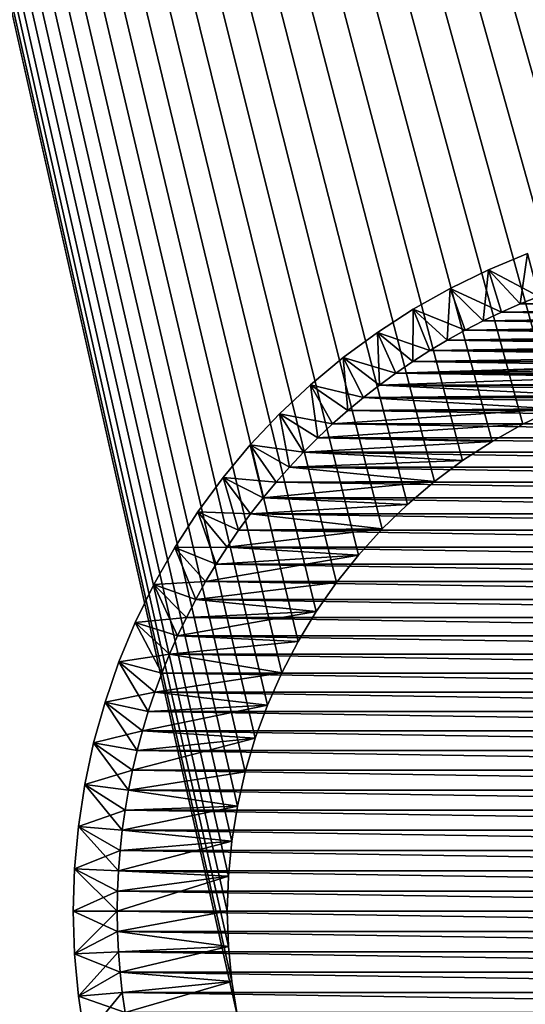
# Model space of a CAD drawing. Extents: x -260 to 260, y -882 to 882.
# Tile 128 of 234: x -217 to -206, y 598 to 620. Entities that reach past the tile are written whole.
import ezdxf

# ---------------------------------------------------------------- set-up
doc = ezdxf.new("R2010")
doc.units = 0
doc.header["$LTSCALE"] = 21.359881
for name, color, linetype in [('1', 7, 'CONTINUOUS'), ('11', 7, 'CONTINUOUS'), ('12', 7, 'CONTINUOUS'), ('15', 7, 'CONTINUOUS'), ('16', 7, 'CONTINUOUS'), ('2', 7, 'CONTINUOUS'), ('3', 7, 'CONTINUOUS'), ('4', 7, 'CONTINUOUS'), ('82', 7, 'CONTINUOUS'), ('83', 7, 'CONTINUOUS'), ('84', 7, 'CONTINUOUS'), ('85', 7, 'CONTINUOUS')]:
    doc.layers.add(name, color=color, linetype=linetype)

msp = doc.modelspace()

# ---------------------------------------------------------------- linework, layer by layer
at = {"layer": '1', "color": 7, "linetype": 'CONTINUOUS'}
for points in [[(-253.525, 812.5), (-253.525, 0), (-188.763, 696.46), (-253.525, 812.5)], [(253.525, 812.5), (-253.525, 0), (253.525, 0), (253.525, 812.5)], [(-253.525, 0), (253.525, 812.5), (116.582, 650.819), (-253.525, 0)], [(-188.763, 696.46), (-253.525, 0), (-188.985, 693.883), (-188.763, 696.46)], [(-188.985, 693.883), (-253.525, 0), (-189.096, 691.298), (-188.985, 693.883)], [(-189.096, 691.298), (-253.525, 0), (-189.096, 688.712), (-189.096, 691.298)], [(-189.096, 688.712), (-253.525, 0), (-188.985, 686.127), (-189.096, 688.712)], [(-188.985, 686.127), (-253.525, 0), (-188.763, 683.55), (-188.985, 686.127)], [(-188.763, 683.55), (-253.525, 0), (-188.43, 680.985), (-188.763, 683.55)], [(-188.43, 680.985), (-253.525, 0), (-187.987, 678.437), (-188.43, 680.985)], [(-187.987, 678.437), (-253.525, 0), (-187.434, 675.91), (-187.987, 678.437)], [(-187.434, 675.91), (-253.525, 0), (-186.774, 673.409), (-187.434, 675.91)], [(-186.774, 673.409), (-253.525, 0), (-186.006, 670.939), (-186.774, 673.409)], [(-186.006, 670.939), (-253.525, 0), (-185.133, 668.504), (-186.006, 670.939)], [(-185.133, 668.504), (-253.525, 0), (-184.156, 666.109), (-185.133, 668.504)], [(-184.156, 666.109), (-253.525, 0), (-183.077, 663.758), (-184.156, 666.109)], [(-183.077, 663.758), (-253.525, 0), (-181.898, 661.456), (-183.077, 663.758)], [(-181.898, 661.456), (-253.525, 0), (-180.621, 659.206), (-181.898, 661.456)], [(-180.621, 659.206), (-253.525, 0), (-179.248, 657.014), (-180.621, 659.206)], [(-179.248, 657.014), (-253.525, 0), (-177.782, 654.883), (-179.248, 657.014)], [(-177.782, 654.883), (-253.525, 0), (-176.226, 652.816), (-177.782, 654.883)], [(-176.226, 652.816), (-253.525, 0), (-174.582, 650.819), (-176.226, 652.816)], [(-174.582, 650.819), (-253.525, 0), (-172.854, 648.894), (-174.582, 650.819)], [(114.854, 648.894), (-253.525, 0), (116.582, 650.819), (114.854, 648.894)], [(-172.854, 648.894), (-253.525, 0), (-171.045, 647.046), (-172.854, 648.894)], [(113.045, 647.046), (-253.525, 0), (114.854, 648.894), (113.045, 647.046)], [(-171.045, 647.046), (-253.525, 0), (-169.157, 645.277), (-171.045, 647.046)], [(111.157, 645.277), (-253.525, 0), (113.045, 647.046), (111.157, 645.277)], [(-169.157, 645.277), (-253.525, 0), (-167.196, 643.59), (-169.157, 645.277)], [(109.196, 643.59), (-253.525, 0), (111.157, 645.277), (109.196, 643.59)], [(-167.196, 643.59), (-253.525, 0), (-165.164, 641.99), (-167.196, 643.59)], [(107.164, 641.99), (-253.525, 0), (109.196, 643.59), (107.164, 641.99)], [(-165.164, 641.99), (-253.525, 0), (-163.065, 640.479), (-165.164, 641.99)], [(105.065, 640.479), (-253.525, 0), (107.164, 641.99), (105.065, 640.479)], [(-163.065, 640.479), (-253.525, 0), (-160.902, 639.059), (-163.065, 640.479)], [(102.902, 639.059), (-253.525, 0), (105.065, 640.479), (102.902, 639.059)], [(-160.902, 639.059), (-253.525, 0), (-158.681, 637.734), (-160.902, 639.059)], [(100.681, 637.734), (-253.525, 0), (102.902, 639.059), (100.681, 637.734)], [(-158.681, 637.734), (-253.525, 0), (-156.405, 636.505), (-158.681, 637.734)], [(98.405, 636.505), (-253.525, 0), (100.681, 637.734), (98.405, 636.505)], [(-156.405, 636.505), (-253.525, 0), (-154.078, 635.376), (-156.405, 636.505)], [(96.078, 635.376), (-253.525, 0), (98.405, 636.505), (96.078, 635.376)], [(-154.078, 635.376), (-253.525, 0), (-151.704, 634.347), (-154.078, 635.376)], [(93.704, 634.347), (-253.525, 0), (96.078, 635.376), (93.704, 634.347)], [(-151.704, 634.347), (-253.525, 0), (-149.289, 633.422), (-151.704, 634.347)], [(91.289, 633.422), (-253.525, 0), (93.704, 634.347), (91.289, 633.422)], [(-149.289, 633.422), (-253.525, 0), (-146.835, 632.602), (-149.289, 633.422)], [(88.835, 632.602), (-253.525, 0), (91.289, 633.422), (88.835, 632.602)], [(-146.835, 632.602), (-253.525, 0), (-144.349, 631.887), (-146.835, 632.602)], [(86.349, 631.887), (-253.525, 0), (88.835, 632.602), (86.349, 631.887)], [(-144.349, 631.887), (-253.525, 0), (-141.835, 631.281), (-144.349, 631.887)], [(83.835, 631.281), (-253.525, 0), (86.349, 631.887), (83.835, 631.281)], [(-141.835, 631.281), (-253.525, 0), (-139.296, 630.783), (-141.835, 631.281)], [(81.296, 630.783), (-253.525, 0), (83.835, 631.281), (81.296, 630.783)], [(-139.296, 630.783), (-253.525, 0), (-136.739, 630.395), (-139.296, 630.783)], [(78.739, 630.395), (-253.525, 0), (81.296, 630.783), (78.739, 630.395)], [(-136.739, 630.395), (-253.525, 0), (-134.167, 630.117), (-136.739, 630.395)], [(76.167, 630.117), (-253.525, 0), (78.739, 630.395), (76.167, 630.117)], [(-134.167, 630.117), (-253.525, 0), (-131.586, 629.95), (-134.167, 630.117)], [(73.586, 629.95), (-253.525, 0), (76.167, 630.117), (73.586, 629.95)], [(-131.586, 629.95), (-253.525, 0), (-129, 629.895), (-131.586, 629.95)], [(71, 629.895), (-253.525, 0), (73.586, 629.95), (71, 629.895)], [(-129, 629.895), (-253.525, 0), (71, 629.895), (-129, 629.895)]]:
    msp.add_3dface(points, dxfattribs=at)
at = {"layer": '11', "color": 7, "linetype": 'CONTINUOUS'}
for points in [[(-205.419, 613.987, -20), (-205.847, 613.814, -20), (-194.581, 613.987, -20), (-205.419, 613.987, -20)], [(-194.581, 613.987, -20), (-205.847, 613.814, -20), (-194.153, 613.814, -20), (-194.581, 613.987, -20)], [(-206.269, 613.627, -20), (-206.686, 613.427, -20), (-193.731, 613.627, -20), (-206.269, 613.627, -20)], [(-193.731, 613.627, -20), (-206.686, 613.427, -20), (-193.314, 613.427, -20), (-193.731, 613.627, -20)], [(-205.847, 613.814, -20), (-206.269, 613.627, -20), (-194.153, 613.814, -20), (-205.847, 613.814, -20)], [(-194.153, 613.814, -20), (-206.269, 613.627, -20), (-193.731, 613.627, -20), (-194.153, 613.814, -20)], [(-206.686, 613.427, -20), (-207.096, 613.215, -20), (-193.314, 613.427, -20), (-206.686, 613.427, -20)], [(-193.314, 613.427, -20), (-207.096, 613.215, -20), (-192.904, 613.215, -20), (-193.314, 613.427, -20)], [(-207.096, 613.215, -20), (-207.5, 612.99, -20), (-192.904, 613.215, -20), (-207.096, 613.215, -20)], [(-192.904, 613.215, -20), (-207.5, 612.99, -20), (-192.5, 612.99, -20), (-192.904, 613.215, -20)], [(-207.5, 612.99, -20), (-207.896, 612.753, -20), (-192.5, 612.99, -20), (-207.5, 612.99, -20)], [(-192.5, 612.99, -20), (-207.896, 612.753, -20), (-192.104, 612.753, -20), (-192.5, 612.99, -20)], [(-207.896, 612.753, -20), (-208.285, 612.504, -20), (-192.104, 612.753, -20), (-207.896, 612.753, -20)], [(-192.104, 612.753, -20), (-208.285, 612.504, -20), (-191.715, 612.504, -20), (-192.104, 612.753, -20)], [(-208.667, 612.243, -20), (-200.401, 612.494, -20), (-208.285, 612.504, -20), (-208.667, 612.243, -20)], [(-201.2, 612.442, -20), (-200.401, 612.494, -20), (-208.667, 612.243, -20), (-201.2, 612.442, -20)], [(-191.715, 612.504, -20), (-208.285, 612.504, -20), (-199.599, 612.494, -20), (-191.715, 612.504, -20)], [(-200.401, 612.494, -20), (-199.599, 612.494, -20), (-208.285, 612.504, -20), (-200.401, 612.494, -20)], [(-201.995, 612.34, -20), (-201.2, 612.442, -20), (-208.667, 612.243, -20), (-201.995, 612.34, -20)], [(-202.782, 612.187, -20), (-201.995, 612.34, -20), (-208.667, 612.243, -20), (-202.782, 612.187, -20)], [(-209.04, 611.97, -20), (-202.782, 612.187, -20), (-208.667, 612.243, -20), (-209.04, 611.97, -20)], [(-203.557, 611.983, -20), (-202.782, 612.187, -20), (-209.04, 611.97, -20), (-203.557, 611.983, -20)], [(-209.404, 611.686, -20), (-204.317, 611.731, -20), (-209.04, 611.97, -20), (-209.404, 611.686, -20)], [(-204.317, 611.731, -20), (-203.557, 611.983, -20), (-209.04, 611.97, -20), (-204.317, 611.731, -20)], [(-209.759, 611.391, -20), (-205.06, 611.43, -20), (-209.404, 611.686, -20), (-209.759, 611.391, -20)], [(-205.06, 611.43, -20), (-204.317, 611.731, -20), (-209.404, 611.686, -20), (-205.06, 611.43, -20)], [(-205.782, 611.082, -20), (-205.06, 611.43, -20), (-210.105, 611.085, -20), (-205.782, 611.082, -20)], [(-210.105, 611.085, -20), (-205.06, 611.43, -20), (-209.759, 611.391, -20), (-210.105, 611.085, -20)], [(-210.442, 610.769, -20), (-205.782, 611.082, -20), (-210.105, 611.085, -20), (-210.442, 610.769, -20)], [(-206.48, 610.689, -20), (-205.782, 611.082, -20), (-210.442, 610.769, -20), (-206.48, 610.689, -20)], [(-210.769, 610.442, -20), (-206.48, 610.689, -20), (-210.442, 610.769, -20), (-210.769, 610.442, -20)], [(-207.152, 610.252, -20), (-206.48, 610.689, -20), (-210.769, 610.442, -20), (-207.152, 610.252, -20)], [(-211.085, 610.105, -20), (-207.152, 610.252, -20), (-210.769, 610.442, -20), (-211.085, 610.105, -20)], [(-207.794, 609.773, -20), (-207.152, 610.252, -20), (-211.085, 610.105, -20), (-207.794, 609.773, -20)], [(-211.391, 609.759, -20), (-207.794, 609.773, -20), (-211.085, 610.105, -20), (-211.391, 609.759, -20)], [(-208.404, 609.253, -20), (-207.794, 609.773, -20), (-211.686, 609.404, -20), (-208.404, 609.253, -20)], [(-211.686, 609.404, -20), (-207.794, 609.773, -20), (-211.391, 609.759, -20), (-211.686, 609.404, -20)], [(-211.97, 609.04, -20), (-208.404, 609.253, -20), (-211.686, 609.404, -20), (-211.97, 609.04, -20)], [(-208.979, 608.696, -20), (-208.404, 609.253, -20), (-211.97, 609.04, -20), (-208.979, 608.696, -20)], [(-212.243, 608.667, -20), (-208.979, 608.696, -20), (-211.97, 609.04, -20), (-212.243, 608.667, -20)], [(-209.518, 608.103, -20), (-208.979, 608.696, -20), (-212.504, 608.285, -20), (-209.518, 608.103, -20)], [(-212.504, 608.285, -20), (-208.979, 608.696, -20), (-212.243, 608.667, -20), (-212.504, 608.285, -20)], [(-212.753, 607.896, -20), (-209.518, 608.103, -20), (-212.504, 608.285, -20), (-212.753, 607.896, -20)], [(-210.018, 607.476, -20), (-209.518, 608.103, -20), (-212.99, 607.5, -20), (-210.018, 607.476, -20)], [(-212.99, 607.5, -20), (-209.518, 608.103, -20), (-212.753, 607.896, -20), (-212.99, 607.5, -20)], [(-213.215, 607.096, -20), (-210.018, 607.476, -20), (-212.99, 607.5, -20), (-213.215, 607.096, -20)], [(-210.476, 606.819, -20), (-210.018, 607.476, -20), (-213.215, 607.096, -20), (-210.476, 606.819, -20)], [(-213.427, 606.686, -20), (-210.476, 606.819, -20), (-213.215, 607.096, -20), (-213.427, 606.686, -20)], [(-210.892, 606.134, -20), (-210.476, 606.819, -20), (-213.627, 606.269, -20), (-210.892, 606.134, -20)], [(-213.627, 606.269, -20), (-210.476, 606.819, -20), (-213.427, 606.686, -20), (-213.627, 606.269, -20)], [(-213.814, 605.847, -20), (-210.892, 606.134, -20), (-213.627, 606.269, -20), (-213.814, 605.847, -20)], [(-211.262, 605.424, -20), (-210.892, 606.134, -20), (-213.814, 605.847, -20), (-211.262, 605.424, -20)], [(-213.987, 605.419, -20), (-211.262, 605.424, -20), (-213.814, 605.847, -20), (-213.987, 605.419, -20)], [(-211.587, 604.691, -20), (-211.262, 605.424, -20), (-214.147, 604.985, -20), (-211.587, 604.691, -20)], [(-214.147, 604.985, -20), (-211.262, 605.424, -20), (-213.987, 605.419, -20), (-214.147, 604.985, -20)], [(-214.294, 604.547, -20), (-211.587, 604.691, -20), (-214.147, 604.985, -20), (-214.294, 604.547, -20)], [(-211.863, 603.939, -20), (-211.587, 604.691, -20), (-214.427, 604.105, -20), (-211.863, 603.939, -20)], [(-214.427, 604.105, -20), (-211.587, 604.691, -20), (-214.294, 604.547, -20), (-214.427, 604.105, -20)], [(-214.547, 603.659, -20), (-211.863, 603.939, -20), (-214.427, 604.105, -20), (-214.547, 603.659, -20)], [(-212.091, 603.17, -20), (-211.863, 603.939, -20), (-214.653, 603.209, -20), (-212.091, 603.17, -20)], [(-214.653, 603.209, -20), (-211.863, 603.939, -20), (-214.547, 603.659, -20), (-214.653, 603.209, -20)], [(-214.745, 602.756, -20), (-212.091, 603.17, -20), (-214.653, 603.209, -20), (-214.745, 602.756, -20)], [(-212.27, 602.389, -20), (-212.091, 603.17, -20), (-214.745, 602.756, -20), (-212.27, 602.389, -20)], [(-214.822, 602.301, -20), (-212.27, 602.389, -20), (-214.745, 602.756, -20), (-214.822, 602.301, -20)], [(-212.397, 601.598, -20), (-212.27, 602.389, -20), (-214.886, 601.843, -20), (-212.397, 601.598, -20)], [(-214.886, 601.843, -20), (-212.27, 602.389, -20), (-214.822, 602.301, -20), (-214.886, 601.843, -20)], [(-214.936, 601.384, -20), (-212.397, 601.598, -20), (-214.886, 601.843, -20), (-214.936, 601.384, -20)], [(-212.474, 600.801, -20), (-212.397, 601.598, -20), (-214.972, 600.923, -20), (-212.474, 600.801, -20)], [(-214.972, 600.923, -20), (-212.397, 601.598, -20), (-214.936, 601.384, -20), (-214.972, 600.923, -20)], [(-214.993, 600.462, -20), (-212.474, 600.801, -20), (-214.972, 600.923, -20), (-214.993, 600.462, -20)], [(-212.5, 600, -20), (-212.474, 600.801, -20), (-215, 600, -20), (-212.5, 600, -20)], [(-215, 600, -20), (-212.474, 600.801, -20), (-214.993, 600.462, -20), (-215, 600, -20)], [(-212.5, 600, -20), (-215, 600, -20), (-214.993, 599.538, -20), (-212.5, 600, -20)], [(-212.474, 599.199, -20), (-212.5, 600, -20), (-214.993, 599.538, -20), (-212.474, 599.199, -20)], [(-214.972, 599.077, -20), (-212.474, 599.199, -20), (-214.993, 599.538, -20), (-214.972, 599.077, -20)], [(-214.936, 598.616, -20), (-212.474, 599.199, -20), (-214.972, 599.077, -20), (-214.936, 598.616, -20)], [(-212.397, 598.402, -20), (-212.474, 599.199, -20), (-214.936, 598.616, -20), (-212.397, 598.402, -20)], [(-214.886, 598.157, -20), (-212.397, 598.402, -20), (-214.936, 598.616, -20), (-214.886, 598.157, -20)], [(-214.822, 597.699, -20), (-212.397, 598.402, -20), (-214.886, 598.157, -20), (-214.822, 597.699, -20)], [(-212.27, 597.611, -20), (-212.397, 598.402, -20), (-214.822, 597.699, -20), (-212.27, 597.611, -20)]]:
    msp.add_3dface(points, dxfattribs=at)
at = {"layer": '12', "color": 7, "linetype": 'CONTINUOUS'}
for points in [[(-205.419, 613.987, -70), (-194.153, 613.814, -70), (-205.847, 613.814, -70), (-205.419, 613.987, -70)], [(-206.269, 613.627, -70), (-193.314, 613.427, -70), (-206.686, 613.427, -70), (-206.269, 613.627, -70)], [(-205.847, 613.814, -70), (-193.731, 613.627, -70), (-206.269, 613.627, -70), (-205.847, 613.814, -70)], [(-193.731, 613.627, -70), (-193.314, 613.427, -70), (-206.269, 613.627, -70), (-193.731, 613.627, -70)], [(-194.153, 613.814, -70), (-193.731, 613.627, -70), (-205.847, 613.814, -70), (-194.153, 613.814, -70)], [(-206.686, 613.427, -70), (-192.904, 613.215, -70), (-207.096, 613.215, -70), (-206.686, 613.427, -70)], [(-193.314, 613.427, -70), (-192.904, 613.215, -70), (-206.686, 613.427, -70), (-193.314, 613.427, -70)], [(-207.096, 613.215, -70), (-192.5, 612.99, -70), (-207.5, 612.99, -70), (-207.096, 613.215, -70)], [(-192.904, 613.215, -70), (-192.5, 612.99, -70), (-207.096, 613.215, -70), (-192.904, 613.215, -70)], [(-207.5, 612.99, -70), (-192.104, 612.753, -70), (-207.896, 612.753, -70), (-207.5, 612.99, -70)], [(-192.5, 612.99, -70), (-192.104, 612.753, -70), (-207.5, 612.99, -70), (-192.5, 612.99, -70)], [(-207.896, 612.753, -70), (-191.715, 612.504, -70), (-208.285, 612.504, -70), (-207.896, 612.753, -70)], [(-192.104, 612.753, -70), (-191.715, 612.504, -70), (-207.896, 612.753, -70), (-192.104, 612.753, -70)], [(-208.285, 612.504, -70), (-191.333, 612.243, -70), (-208.667, 612.243, -70), (-208.285, 612.504, -70)], [(-191.715, 612.504, -70), (-191.333, 612.243, -70), (-208.285, 612.504, -70), (-191.715, 612.504, -70)], [(-208.667, 612.243, -70), (-190.96, 611.97, -70), (-209.04, 611.97, -70), (-208.667, 612.243, -70)], [(-191.333, 612.243, -70), (-190.96, 611.97, -70), (-208.667, 612.243, -70), (-191.333, 612.243, -70)], [(-209.04, 611.97, -70), (-190.596, 611.686, -70), (-209.404, 611.686, -70), (-209.04, 611.97, -70)], [(-190.96, 611.97, -70), (-190.596, 611.686, -70), (-209.04, 611.97, -70), (-190.96, 611.97, -70)], [(-209.404, 611.686, -70), (-190.241, 611.391, -70), (-209.759, 611.391, -70), (-209.404, 611.686, -70)], [(-190.596, 611.686, -70), (-190.241, 611.391, -70), (-209.404, 611.686, -70), (-190.596, 611.686, -70)], [(-209.759, 611.391, -70), (-189.895, 611.085, -70), (-210.105, 611.085, -70), (-209.759, 611.391, -70)], [(-190.241, 611.391, -70), (-189.895, 611.085, -70), (-209.759, 611.391, -70), (-190.241, 611.391, -70)], [(-210.105, 611.085, -70), (-189.558, 610.769, -70), (-210.442, 610.769, -70), (-210.105, 611.085, -70)], [(-189.895, 611.085, -70), (-189.558, 610.769, -70), (-210.105, 611.085, -70), (-189.895, 611.085, -70)], [(-210.442, 610.769, -70), (-189.231, 610.442, -70), (-210.769, 610.442, -70), (-210.442, 610.769, -70)], [(-189.558, 610.769, -70), (-189.231, 610.442, -70), (-210.442, 610.769, -70), (-189.558, 610.769, -70)], [(-210.769, 610.442, -70), (-188.915, 610.105, -70), (-211.085, 610.105, -70), (-210.769, 610.442, -70)], [(-189.231, 610.442, -70), (-188.915, 610.105, -70), (-210.769, 610.442, -70), (-189.231, 610.442, -70)], [(-211.085, 610.105, -70), (-188.609, 609.759, -70), (-211.391, 609.759, -70), (-211.085, 610.105, -70)], [(-188.915, 610.105, -70), (-188.609, 609.759, -70), (-211.085, 610.105, -70), (-188.915, 610.105, -70)], [(-211.391, 609.759, -70), (-188.314, 609.404, -70), (-211.686, 609.404, -70), (-211.391, 609.759, -70)], [(-188.609, 609.759, -70), (-188.314, 609.404, -70), (-211.391, 609.759, -70), (-188.609, 609.759, -70)], [(-211.686, 609.404, -70), (-188.03, 609.04, -70), (-211.97, 609.04, -70), (-211.686, 609.404, -70)], [(-188.314, 609.404, -70), (-188.03, 609.04, -70), (-211.686, 609.404, -70), (-188.314, 609.404, -70)], [(-211.97, 609.04, -70), (-187.757, 608.667, -70), (-212.243, 608.667, -70), (-211.97, 609.04, -70)], [(-188.03, 609.04, -70), (-187.757, 608.667, -70), (-211.97, 609.04, -70), (-188.03, 609.04, -70)], [(-212.243, 608.667, -70), (-187.496, 608.285, -70), (-212.504, 608.285, -70), (-212.243, 608.667, -70)], [(-187.757, 608.667, -70), (-187.496, 608.285, -70), (-212.243, 608.667, -70), (-187.757, 608.667, -70)], [(-212.504, 608.285, -70), (-187.247, 607.896, -70), (-212.753, 607.896, -70), (-212.504, 608.285, -70)], [(-187.496, 608.285, -70), (-187.247, 607.896, -70), (-212.504, 608.285, -70), (-187.496, 608.285, -70)], [(-212.753, 607.896, -70), (-187.01, 607.5, -70), (-212.99, 607.5, -70), (-212.753, 607.896, -70)], [(-187.247, 607.896, -70), (-187.01, 607.5, -70), (-212.753, 607.896, -70), (-187.247, 607.896, -70)], [(-212.99, 607.5, -70), (-186.785, 607.096, -70), (-213.215, 607.096, -70), (-212.99, 607.5, -70)], [(-187.01, 607.5, -70), (-186.785, 607.096, -70), (-212.99, 607.5, -70), (-187.01, 607.5, -70)], [(-213.215, 607.096, -70), (-186.573, 606.686, -70), (-213.427, 606.686, -70), (-213.215, 607.096, -70)], [(-186.785, 607.096, -70), (-186.573, 606.686, -70), (-213.215, 607.096, -70), (-186.785, 607.096, -70)], [(-213.427, 606.686, -70), (-186.373, 606.269, -70), (-213.627, 606.269, -70), (-213.427, 606.686, -70)], [(-186.573, 606.686, -70), (-186.373, 606.269, -70), (-213.427, 606.686, -70), (-186.573, 606.686, -70)], [(-213.627, 606.269, -70), (-186.186, 605.847, -70), (-213.814, 605.847, -70), (-213.627, 606.269, -70)], [(-186.373, 606.269, -70), (-186.186, 605.847, -70), (-213.627, 606.269, -70), (-186.373, 606.269, -70)], [(-213.814, 605.847, -70), (-186.013, 605.419, -70), (-213.987, 605.419, -70), (-213.814, 605.847, -70)], [(-186.186, 605.847, -70), (-186.013, 605.419, -70), (-213.814, 605.847, -70), (-186.186, 605.847, -70)], [(-213.987, 605.419, -70), (-185.853, 604.985, -70), (-214.147, 604.985, -70), (-213.987, 605.419, -70)], [(-186.013, 605.419, -70), (-185.853, 604.985, -70), (-213.987, 605.419, -70), (-186.013, 605.419, -70)], [(-214.147, 604.985, -70), (-185.706, 604.547, -70), (-214.294, 604.547, -70), (-214.147, 604.985, -70)], [(-185.853, 604.985, -70), (-185.706, 604.547, -70), (-214.147, 604.985, -70), (-185.853, 604.985, -70)], [(-214.294, 604.547, -70), (-185.573, 604.105, -70), (-214.427, 604.105, -70), (-214.294, 604.547, -70)], [(-185.706, 604.547, -70), (-185.573, 604.105, -70), (-214.294, 604.547, -70), (-185.706, 604.547, -70)], [(-214.427, 604.105, -70), (-185.453, 603.659, -70), (-214.547, 603.659, -70), (-214.427, 604.105, -70)], [(-185.573, 604.105, -70), (-185.453, 603.659, -70), (-214.427, 604.105, -70), (-185.573, 604.105, -70)], [(-214.547, 603.659, -70), (-185.347, 603.209, -70), (-214.653, 603.209, -70), (-214.547, 603.659, -70)], [(-185.453, 603.659, -70), (-185.347, 603.209, -70), (-214.547, 603.659, -70), (-185.453, 603.659, -70)], [(-214.653, 603.209, -70), (-185.255, 602.756, -70), (-214.745, 602.756, -70), (-214.653, 603.209, -70)], [(-185.347, 603.209, -70), (-185.255, 602.756, -70), (-214.653, 603.209, -70), (-185.347, 603.209, -70)], [(-214.745, 602.756, -70), (-185.178, 602.301, -70), (-214.822, 602.301, -70), (-214.745, 602.756, -70)], [(-185.255, 602.756, -70), (-185.178, 602.301, -70), (-214.745, 602.756, -70), (-185.255, 602.756, -70)], [(-214.822, 602.301, -70), (-185.114, 601.843, -70), (-214.886, 601.843, -70), (-214.822, 602.301, -70)], [(-185.178, 602.301, -70), (-185.114, 601.843, -70), (-214.822, 602.301, -70), (-185.178, 602.301, -70)], [(-214.886, 601.843, -70), (-185.064, 601.384, -70), (-214.936, 601.384, -70), (-214.886, 601.843, -70)], [(-185.114, 601.843, -70), (-185.064, 601.384, -70), (-214.886, 601.843, -70), (-185.114, 601.843, -70)], [(-214.936, 601.384, -70), (-185.028, 600.923, -70), (-214.972, 600.923, -70), (-214.936, 601.384, -70)], [(-185.064, 601.384, -70), (-185.028, 600.923, -70), (-214.936, 601.384, -70), (-185.064, 601.384, -70)], [(-214.972, 600.923, -70), (-185.007, 600.462, -70), (-214.993, 600.462, -70), (-214.972, 600.923, -70)], [(-185.028, 600.923, -70), (-185.007, 600.462, -70), (-214.972, 600.923, -70), (-185.028, 600.923, -70)], [(-214.993, 600.462, -70), (-185, 600, -70), (-215, 600, -70), (-214.993, 600.462, -70)], [(-185.007, 600.462, -70), (-185, 600, -70), (-214.993, 600.462, -70), (-185.007, 600.462, -70)], [(-215, 600, -70), (-185, 600, -70), (-185.007, 599.538, -70), (-215, 600, -70)], [(-214.993, 599.538, -70), (-215, 600, -70), (-185.007, 599.538, -70), (-214.993, 599.538, -70)], [(-214.972, 599.077, -70), (-214.993, 599.538, -70), (-185.028, 599.077, -70), (-214.972, 599.077, -70)], [(-185.028, 599.077, -70), (-214.993, 599.538, -70), (-185.007, 599.538, -70), (-185.028, 599.077, -70)], [(-214.936, 598.616, -70), (-214.972, 599.077, -70), (-185.064, 598.616, -70), (-214.936, 598.616, -70)], [(-185.064, 598.616, -70), (-214.972, 599.077, -70), (-185.028, 599.077, -70), (-185.064, 598.616, -70)], [(-214.886, 598.157, -70), (-214.936, 598.616, -70), (-185.114, 598.157, -70), (-214.886, 598.157, -70)], [(-185.114, 598.157, -70), (-214.936, 598.616, -70), (-185.064, 598.616, -70), (-185.114, 598.157, -70)], [(-214.822, 597.699, -70), (-214.886, 598.157, -70), (-185.178, 597.699, -70), (-214.822, 597.699, -70)], [(-185.178, 597.699, -70), (-214.886, 598.157, -70), (-185.114, 598.157, -70), (-185.178, 597.699, -70)]]:
    msp.add_3dface(points, dxfattribs=at)
at = {"layer": '15', "color": 7, "linetype": 'CONTINUOUS'}
for points in [[(-206.567, 614.59, -21), (-205.674, 614.96, -21), (-206.567, 614.59, -69), (-206.567, 614.59, -21)], [(-206.567, 614.59, -69), (-205.674, 614.96, -21), (-205.674, 614.96, -69), (-206.567, 614.59, -69)], [(-207.436, 614.167, -21), (-206.567, 614.59, -21), (-207.436, 614.167, -69), (-207.436, 614.167, -21)], [(-207.436, 614.167, -69), (-206.567, 614.59, -21), (-206.567, 614.59, -69), (-207.436, 614.167, -69)], [(-208.277, 613.693, -21), (-207.436, 614.167, -21), (-208.277, 613.693, -69), (-208.277, 613.693, -21)], [(-208.277, 613.693, -69), (-207.436, 614.167, -21), (-207.436, 614.167, -69), (-208.277, 613.693, -69)], [(-209.089, 613.168, -21), (-208.277, 613.693, -21), (-209.089, 613.168, -69), (-209.089, 613.168, -21)], [(-209.089, 613.168, -69), (-208.277, 613.693, -21), (-208.277, 613.693, -69), (-209.089, 613.168, -69)], [(-209.868, 612.595, -21), (-209.089, 613.168, -21), (-209.868, 612.595, -69), (-209.868, 612.595, -21)], [(-209.868, 612.595, -69), (-209.089, 613.168, -21), (-209.089, 613.168, -69), (-209.868, 612.595, -69)], [(-210.61, 611.976, -21), (-209.868, 612.595, -21), (-210.61, 611.976, -69), (-210.61, 611.976, -21)], [(-210.61, 611.976, -69), (-209.868, 612.595, -21), (-209.868, 612.595, -69), (-210.61, 611.976, -69)], [(-211.314, 611.314, -21), (-210.61, 611.976, -21), (-211.314, 611.314, -69), (-211.314, 611.314, -21)], [(-211.314, 611.314, -69), (-210.61, 611.976, -21), (-210.61, 611.976, -69), (-211.314, 611.314, -69)], [(-211.976, 610.61, -21), (-211.314, 611.314, -21), (-211.976, 610.61, -69), (-211.976, 610.61, -21)], [(-211.976, 610.61, -69), (-211.314, 611.314, -21), (-211.314, 611.314, -69), (-211.976, 610.61, -69)], [(-212.595, 609.868, -21), (-211.976, 610.61, -21), (-212.595, 609.868, -69), (-212.595, 609.868, -21)], [(-212.595, 609.868, -69), (-211.976, 610.61, -21), (-211.976, 610.61, -69), (-212.595, 609.868, -69)], [(-213.168, 609.089, -21), (-212.595, 609.868, -21), (-213.168, 609.089, -69), (-213.168, 609.089, -21)], [(-213.168, 609.089, -69), (-212.595, 609.868, -21), (-212.595, 609.868, -69), (-213.168, 609.089, -69)], [(-213.693, 608.277, -21), (-213.168, 609.089, -21), (-213.693, 608.277, -69), (-213.693, 608.277, -21)], [(-213.693, 608.277, -69), (-213.168, 609.089, -21), (-213.168, 609.089, -69), (-213.693, 608.277, -69)], [(-214.167, 607.436, -21), (-213.693, 608.277, -21), (-214.167, 607.436, -69), (-214.167, 607.436, -21)], [(-214.167, 607.436, -69), (-213.693, 608.277, -21), (-213.693, 608.277, -69), (-214.167, 607.436, -69)], [(-214.59, 606.567, -21), (-214.167, 607.436, -21), (-214.59, 606.567, -69), (-214.59, 606.567, -21)], [(-214.59, 606.567, -69), (-214.167, 607.436, -21), (-214.167, 607.436, -69), (-214.59, 606.567, -69)], [(-214.96, 605.674, -21), (-214.59, 606.567, -21), (-214.96, 605.674, -69), (-214.96, 605.674, -21)], [(-214.96, 605.674, -69), (-214.59, 606.567, -21), (-214.59, 606.567, -69), (-214.96, 605.674, -69)], [(-215.276, 604.76, -21), (-214.96, 605.674, -21), (-215.276, 604.76, -69), (-215.276, 604.76, -21)], [(-215.276, 604.76, -69), (-214.96, 605.674, -21), (-214.96, 605.674, -69), (-215.276, 604.76, -69)], [(-215.535, 603.829, -21), (-215.276, 604.76, -21), (-215.535, 603.829, -69), (-215.535, 603.829, -21)], [(-215.535, 603.829, -69), (-215.276, 604.76, -21), (-215.276, 604.76, -69), (-215.535, 603.829, -69)], [(-215.738, 602.884, -21), (-215.535, 603.829, -21), (-215.738, 602.884, -69), (-215.738, 602.884, -21)], [(-215.738, 602.884, -69), (-215.535, 603.829, -21), (-215.535, 603.829, -69), (-215.738, 602.884, -69)], [(-215.883, 601.929, -21), (-215.738, 602.884, -21), (-215.883, 601.929, -69), (-215.883, 601.929, -21)], [(-215.883, 601.929, -69), (-215.738, 602.884, -21), (-215.738, 602.884, -69), (-215.883, 601.929, -69)], [(-215.971, 600.966, -21), (-215.883, 601.929, -21), (-215.971, 600.966, -69), (-215.971, 600.966, -21)], [(-215.971, 600.966, -69), (-215.883, 601.929, -21), (-215.883, 601.929, -69), (-215.971, 600.966, -69)], [(-216, 600, -21), (-215.971, 600.966, -21), (-216, 600, -69), (-216, 600, -21)], [(-216, 600, -69), (-215.971, 600.966, -21), (-215.971, 600.966, -69), (-216, 600, -69)]]:
    msp.add_3dface(points, dxfattribs=at)
at = {"layer": '16', "color": 7, "linetype": 'CONTINUOUS'}
for points in [[(-216, 600, -21), (-216, 600, -69), (-215.971, 599.034, -69), (-216, 600, -21)], [(-215.971, 599.034, -21), (-216, 600, -21), (-215.971, 599.034, -69), (-215.971, 599.034, -21)], [(-215.883, 598.071, -21), (-215.971, 599.034, -21), (-215.883, 598.071, -69), (-215.883, 598.071, -21)], [(-215.883, 598.071, -69), (-215.971, 599.034, -21), (-215.971, 599.034, -69), (-215.883, 598.071, -69)], [(-215.738, 597.116, -21), (-215.883, 598.071, -21), (-215.738, 597.116, -69), (-215.738, 597.116, -21)], [(-215.738, 597.116, -69), (-215.883, 598.071, -21), (-215.883, 598.071, -69), (-215.738, 597.116, -69)]]:
    msp.add_3dface(points, dxfattribs=at)
at = {"layer": '2', "color": 7, "linetype": 'CONTINUOUS'}
for points in [[(-260.487, 812.5, -9), (-175.225, 663.776, -9), (-199.599, 612.494, -9), (-260.487, 812.5, -9)], [(-212.5, 600, -9), (-260.487, 812.5, -9), (-212.474, 600.801, -9), (-212.5, 600, -9)], [(-260.487, 812.5, -9), (-212.5, 600, -9), (-212.474, 599.199, -9), (-260.487, 812.5, -9)], [(-212.474, 600.801, -9), (-260.487, 812.5, -9), (-212.397, 601.598, -9), (-212.474, 600.801, -9)], [(-212.397, 601.598, -9), (-260.487, 812.5, -9), (-212.27, 602.389, -9), (-212.397, 601.598, -9)], [(-212.27, 602.389, -9), (-260.487, 812.5, -9), (-212.091, 603.17, -9), (-212.27, 602.389, -9)], [(-212.091, 603.17, -9), (-260.487, 812.5, -9), (-211.863, 603.939, -9), (-212.091, 603.17, -9)], [(-211.863, 603.939, -9), (-260.487, 812.5, -9), (-211.587, 604.691, -9), (-211.863, 603.939, -9)], [(-211.587, 604.691, -9), (-260.487, 812.5, -9), (-211.262, 605.424, -9), (-211.587, 604.691, -9)], [(-211.262, 605.424, -9), (-260.487, 812.5, -9), (-210.892, 606.134, -9), (-211.262, 605.424, -9)], [(-210.892, 606.134, -9), (-260.487, 812.5, -9), (-210.476, 606.819, -9), (-210.892, 606.134, -9)], [(-210.476, 606.819, -9), (-260.487, 812.5, -9), (-210.018, 607.476, -9), (-210.476, 606.819, -9)], [(-210.018, 607.476, -9), (-260.487, 812.5, -9), (-209.518, 608.103, -9), (-210.018, 607.476, -9)], [(-209.518, 608.103, -9), (-260.487, 812.5, -9), (-208.979, 608.696, -9), (-209.518, 608.103, -9)], [(-208.979, 608.696, -9), (-260.487, 812.5, -9), (-208.404, 609.253, -9), (-208.979, 608.696, -9)], [(-208.404, 609.253, -9), (-260.487, 812.5, -9), (-207.794, 609.773, -9), (-208.404, 609.253, -9)], [(-207.794, 609.773, -9), (-260.487, 812.5, -9), (-207.152, 610.252, -9), (-207.794, 609.773, -9)], [(-207.152, 610.252, -9), (-260.487, 812.5, -9), (-206.48, 610.689, -9), (-207.152, 610.252, -9)], [(-206.48, 610.689, -9), (-260.487, 812.5, -9), (-205.782, 611.082, -9), (-206.48, 610.689, -9)], [(-205.782, 611.082, -9), (-260.487, 812.5, -9), (-205.06, 611.43, -9), (-205.782, 611.082, -9)], [(-205.06, 611.43, -9), (-260.487, 812.5, -9), (-204.317, 611.731, -9), (-205.06, 611.43, -9)], [(-204.317, 611.731, -9), (-260.487, 812.5, -9), (-203.557, 611.983, -9), (-204.317, 611.731, -9)], [(-203.557, 611.983, -9), (-260.487, 812.5, -9), (-202.782, 612.187, -9), (-203.557, 611.983, -9)], [(-202.782, 612.187, -9), (-260.487, 812.5, -9), (-201.995, 612.34, -9), (-202.782, 612.187, -9)], [(-201.995, 612.34, -9), (-260.487, 812.5, -9), (-201.2, 612.442, -9), (-201.995, 612.34, -9)], [(-201.2, 612.442, -9), (-260.487, 812.5, -9), (-200.401, 612.494, -9), (-201.2, 612.442, -9)], [(-200.401, 612.494, -9), (-260.487, 812.5, -9), (-199.599, 612.494, -9), (-200.401, 612.494, -9)], [(-212.27, 597.611, -9), (-260.487, 812.5, -9), (-212.397, 598.402, -9), (-212.27, 597.611, -9)], [(-260.487, 812.5, -9), (-212.27, 597.611, -9), (-233.78, 150.746, -9), (-260.487, 812.5, -9)], [(-212.397, 598.402, -9), (-260.487, 812.5, -9), (-212.474, 599.199, -9), (-212.397, 598.402, -9)]]:
    msp.add_3dface(points, dxfattribs=at)
at = {"layer": '3', "color": 7, "linetype": 'CONTINUOUS'}
for points in [[(-205.782, 611.082, -9), (-205.06, 611.43, -9), (-205.782, 611.082, -20), (-205.782, 611.082, -9)], [(-205.782, 611.082, -20), (-205.06, 611.43, -9), (-205.06, 611.43, -20), (-205.782, 611.082, -20)], [(-206.48, 610.689, -9), (-205.782, 611.082, -9), (-206.48, 610.689, -20), (-206.48, 610.689, -9)], [(-206.48, 610.689, -20), (-205.782, 611.082, -9), (-205.782, 611.082, -20), (-206.48, 610.689, -20)], [(-207.152, 610.252, -9), (-206.48, 610.689, -9), (-207.152, 610.252, -20), (-207.152, 610.252, -9)], [(-207.152, 610.252, -20), (-206.48, 610.689, -9), (-206.48, 610.689, -20), (-207.152, 610.252, -20)], [(-207.794, 609.773, -9), (-207.152, 610.252, -9), (-207.794, 609.773, -20), (-207.794, 609.773, -9)], [(-207.794, 609.773, -20), (-207.152, 610.252, -9), (-207.152, 610.252, -20), (-207.794, 609.773, -20)], [(-208.404, 609.253, -9), (-207.794, 609.773, -9), (-208.404, 609.253, -20), (-208.404, 609.253, -9)], [(-208.404, 609.253, -20), (-207.794, 609.773, -9), (-207.794, 609.773, -20), (-208.404, 609.253, -20)], [(-208.979, 608.696, -9), (-208.404, 609.253, -9), (-208.979, 608.696, -20), (-208.979, 608.696, -9)], [(-208.979, 608.696, -20), (-208.404, 609.253, -9), (-208.404, 609.253, -20), (-208.979, 608.696, -20)], [(-209.518, 608.103, -9), (-208.979, 608.696, -9), (-209.518, 608.103, -20), (-209.518, 608.103, -9)], [(-209.518, 608.103, -20), (-208.979, 608.696, -9), (-208.979, 608.696, -20), (-209.518, 608.103, -20)], [(-210.018, 607.476, -9), (-209.518, 608.103, -9), (-210.018, 607.476, -20), (-210.018, 607.476, -9)], [(-210.018, 607.476, -20), (-209.518, 608.103, -9), (-209.518, 608.103, -20), (-210.018, 607.476, -20)], [(-210.476, 606.819, -9), (-210.018, 607.476, -9), (-210.476, 606.819, -20), (-210.476, 606.819, -9)], [(-210.476, 606.819, -20), (-210.018, 607.476, -9), (-210.018, 607.476, -20), (-210.476, 606.819, -20)], [(-210.892, 606.134, -9), (-210.476, 606.819, -9), (-210.892, 606.134, -20), (-210.892, 606.134, -9)], [(-210.892, 606.134, -20), (-210.476, 606.819, -9), (-210.476, 606.819, -20), (-210.892, 606.134, -20)], [(-211.262, 605.424, -9), (-210.892, 606.134, -9), (-211.262, 605.424, -20), (-211.262, 605.424, -9)], [(-211.262, 605.424, -20), (-210.892, 606.134, -9), (-210.892, 606.134, -20), (-211.262, 605.424, -20)], [(-211.587, 604.691, -9), (-211.262, 605.424, -9), (-211.587, 604.691, -20), (-211.587, 604.691, -9)], [(-211.587, 604.691, -20), (-211.262, 605.424, -9), (-211.262, 605.424, -20), (-211.587, 604.691, -20)], [(-211.863, 603.939, -9), (-211.587, 604.691, -9), (-211.863, 603.939, -20), (-211.863, 603.939, -9)], [(-211.863, 603.939, -20), (-211.587, 604.691, -9), (-211.587, 604.691, -20), (-211.863, 603.939, -20)], [(-212.091, 603.17, -9), (-211.863, 603.939, -9), (-212.091, 603.17, -20), (-212.091, 603.17, -9)], [(-212.091, 603.17, -20), (-211.863, 603.939, -9), (-211.863, 603.939, -20), (-212.091, 603.17, -20)], [(-212.27, 602.389, -9), (-212.091, 603.17, -9), (-212.27, 602.389, -20), (-212.27, 602.389, -9)], [(-212.27, 602.389, -20), (-212.091, 603.17, -9), (-212.091, 603.17, -20), (-212.27, 602.389, -20)], [(-212.397, 601.598, -9), (-212.27, 602.389, -9), (-212.397, 601.598, -20), (-212.397, 601.598, -9)], [(-212.397, 601.598, -20), (-212.27, 602.389, -9), (-212.27, 602.389, -20), (-212.397, 601.598, -20)], [(-212.474, 600.801, -9), (-212.397, 601.598, -9), (-212.474, 600.801, -20), (-212.474, 600.801, -9)], [(-212.474, 600.801, -20), (-212.397, 601.598, -9), (-212.397, 601.598, -20), (-212.474, 600.801, -20)], [(-212.5, 600, -9), (-212.474, 600.801, -9), (-212.5, 600, -20), (-212.5, 600, -9)], [(-212.5, 600, -20), (-212.474, 600.801, -9), (-212.474, 600.801, -20), (-212.5, 600, -20)]]:
    msp.add_3dface(points, dxfattribs=at)
at = {"layer": '4', "color": 7, "linetype": 'CONTINUOUS'}
for points in [[(-212.474, 599.199, -9), (-212.5, 600, -9), (-212.474, 599.199, -20), (-212.474, 599.199, -9)], [(-212.5, 600, -9), (-212.5, 600, -20), (-212.474, 599.199, -20), (-212.5, 600, -9)], [(-212.397, 598.402, -9), (-212.474, 599.199, -9), (-212.397, 598.402, -20), (-212.397, 598.402, -9)], [(-212.397, 598.402, -20), (-212.474, 599.199, -9), (-212.474, 599.199, -20), (-212.397, 598.402, -20)], [(-212.27, 597.611, -9), (-212.397, 598.402, -9), (-212.27, 597.611, -20), (-212.27, 597.611, -9)], [(-212.27, 597.611, -20), (-212.397, 598.402, -9), (-212.397, 598.402, -20), (-212.27, 597.611, -20)]]:
    msp.add_3dface(points, dxfattribs=at)
at = {"layer": '82', "color": 7, "linetype": 'CONTINUOUS'}
for points in [[(-205.419, 613.987, -20), (-205.674, 614.96, -21), (-206.567, 614.59, -21), (-205.419, 613.987, -20)], [(-206.269, 613.627, -20), (-206.567, 614.59, -21), (-207.436, 614.167, -21), (-206.269, 613.627, -20)], [(-206.269, 613.627, -20), (-205.847, 613.814, -20), (-206.567, 614.59, -21), (-206.269, 613.627, -20)], [(-205.847, 613.814, -20), (-205.419, 613.987, -20), (-206.567, 614.59, -21), (-205.847, 613.814, -20)], [(-207.096, 613.215, -20), (-207.436, 614.167, -21), (-208.277, 613.693, -21), (-207.096, 613.215, -20)], [(-207.096, 613.215, -20), (-206.686, 613.427, -20), (-207.436, 614.167, -21), (-207.096, 613.215, -20)], [(-206.686, 613.427, -20), (-206.269, 613.627, -20), (-207.436, 614.167, -21), (-206.686, 613.427, -20)], [(-207.896, 612.753, -20), (-208.277, 613.693, -21), (-209.089, 613.168, -21), (-207.896, 612.753, -20)], [(-207.896, 612.753, -20), (-207.5, 612.99, -20), (-208.277, 613.693, -21), (-207.896, 612.753, -20)], [(-207.5, 612.99, -20), (-207.096, 613.215, -20), (-208.277, 613.693, -21), (-207.5, 612.99, -20)], [(-208.667, 612.243, -20), (-209.089, 613.168, -21), (-209.868, 612.595, -21), (-208.667, 612.243, -20)], [(-208.667, 612.243, -20), (-208.285, 612.504, -20), (-209.089, 613.168, -21), (-208.667, 612.243, -20)], [(-208.285, 612.504, -20), (-207.896, 612.753, -20), (-209.089, 613.168, -21), (-208.285, 612.504, -20)], [(-209.404, 611.686, -20), (-209.868, 612.595, -21), (-210.61, 611.976, -21), (-209.404, 611.686, -20)], [(-209.404, 611.686, -20), (-209.04, 611.97, -20), (-209.868, 612.595, -21), (-209.404, 611.686, -20)], [(-209.04, 611.97, -20), (-208.667, 612.243, -20), (-209.868, 612.595, -21), (-209.04, 611.97, -20)], [(-210.105, 611.085, -20), (-210.61, 611.976, -21), (-211.314, 611.314, -21), (-210.105, 611.085, -20)], [(-210.105, 611.085, -20), (-209.759, 611.391, -20), (-210.61, 611.976, -21), (-210.105, 611.085, -20)], [(-209.759, 611.391, -20), (-209.404, 611.686, -20), (-210.61, 611.976, -21), (-209.759, 611.391, -20)], [(-210.769, 610.442, -20), (-211.314, 611.314, -21), (-211.976, 610.61, -21), (-210.769, 610.442, -20)], [(-210.769, 610.442, -20), (-210.442, 610.769, -20), (-211.314, 611.314, -21), (-210.769, 610.442, -20)], [(-210.442, 610.769, -20), (-210.105, 611.085, -20), (-211.314, 611.314, -21), (-210.442, 610.769, -20)], [(-211.391, 609.759, -20), (-211.976, 610.61, -21), (-212.595, 609.868, -21), (-211.391, 609.759, -20)], [(-211.391, 609.759, -20), (-211.085, 610.105, -20), (-211.976, 610.61, -21), (-211.391, 609.759, -20)], [(-211.085, 610.105, -20), (-210.769, 610.442, -20), (-211.976, 610.61, -21), (-211.085, 610.105, -20)], [(-211.97, 609.04, -20), (-212.595, 609.868, -21), (-213.168, 609.089, -21), (-211.97, 609.04, -20)], [(-211.97, 609.04, -20), (-211.686, 609.404, -20), (-212.595, 609.868, -21), (-211.97, 609.04, -20)], [(-211.686, 609.404, -20), (-211.391, 609.759, -20), (-212.595, 609.868, -21), (-211.686, 609.404, -20)], [(-212.504, 608.285, -20), (-213.168, 609.089, -21), (-213.693, 608.277, -21), (-212.504, 608.285, -20)], [(-212.504, 608.285, -20), (-212.243, 608.667, -20), (-213.168, 609.089, -21), (-212.504, 608.285, -20)], [(-212.243, 608.667, -20), (-211.97, 609.04, -20), (-213.168, 609.089, -21), (-212.243, 608.667, -20)], [(-212.99, 607.5, -20), (-213.693, 608.277, -21), (-214.167, 607.436, -21), (-212.99, 607.5, -20)], [(-212.753, 607.896, -20), (-212.504, 608.285, -20), (-213.693, 608.277, -21), (-212.753, 607.896, -20)], [(-212.99, 607.5, -20), (-212.753, 607.896, -20), (-213.693, 608.277, -21), (-212.99, 607.5, -20)], [(-213.427, 606.686, -20), (-214.167, 607.436, -21), (-214.59, 606.567, -21), (-213.427, 606.686, -20)], [(-213.215, 607.096, -20), (-212.99, 607.5, -20), (-214.167, 607.436, -21), (-213.215, 607.096, -20)], [(-213.427, 606.686, -20), (-213.215, 607.096, -20), (-214.167, 607.436, -21), (-213.427, 606.686, -20)], [(-213.627, 606.269, -20), (-213.427, 606.686, -20), (-214.59, 606.567, -21), (-213.627, 606.269, -20)], [(-213.814, 605.847, -20), (-214.59, 606.567, -21), (-214.96, 605.674, -21), (-213.814, 605.847, -20)], [(-213.814, 605.847, -20), (-213.627, 606.269, -20), (-214.59, 606.567, -21), (-213.814, 605.847, -20)], [(-213.987, 605.419, -20), (-213.814, 605.847, -20), (-214.96, 605.674, -21), (-213.987, 605.419, -20)], [(-214.147, 604.985, -20), (-214.96, 605.674, -21), (-215.276, 604.76, -21), (-214.147, 604.985, -20)], [(-214.147, 604.985, -20), (-213.987, 605.419, -20), (-214.96, 605.674, -21), (-214.147, 604.985, -20)], [(-214.294, 604.547, -20), (-214.147, 604.985, -20), (-215.276, 604.76, -21), (-214.294, 604.547, -20)], [(-214.427, 604.105, -20), (-215.276, 604.76, -21), (-215.535, 603.829, -21), (-214.427, 604.105, -20)], [(-214.427, 604.105, -20), (-214.294, 604.547, -20), (-215.276, 604.76, -21), (-214.427, 604.105, -20)], [(-214.547, 603.659, -20), (-214.427, 604.105, -20), (-215.535, 603.829, -21), (-214.547, 603.659, -20)], [(-214.653, 603.209, -20), (-215.535, 603.829, -21), (-215.738, 602.884, -21), (-214.653, 603.209, -20)], [(-214.653, 603.209, -20), (-214.547, 603.659, -20), (-215.535, 603.829, -21), (-214.653, 603.209, -20)], [(-214.745, 602.756, -20), (-214.653, 603.209, -20), (-215.738, 602.884, -21), (-214.745, 602.756, -20)], [(-214.822, 602.301, -20), (-215.738, 602.884, -21), (-215.883, 601.929, -21), (-214.822, 602.301, -20)], [(-214.822, 602.301, -20), (-214.745, 602.756, -20), (-215.738, 602.884, -21), (-214.822, 602.301, -20)], [(-214.886, 601.843, -20), (-214.822, 602.301, -20), (-215.883, 601.929, -21), (-214.886, 601.843, -20)], [(-214.936, 601.384, -20), (-215.883, 601.929, -21), (-215.971, 600.966, -21), (-214.936, 601.384, -20)], [(-214.936, 601.384, -20), (-214.886, 601.843, -20), (-215.883, 601.929, -21), (-214.936, 601.384, -20)], [(-214.972, 600.923, -20), (-214.936, 601.384, -20), (-215.971, 600.966, -21), (-214.972, 600.923, -20)], [(-214.993, 600.462, -20), (-215.971, 600.966, -21), (-216, 600, -21), (-214.993, 600.462, -20)], [(-214.993, 600.462, -20), (-214.972, 600.923, -20), (-215.971, 600.966, -21), (-214.993, 600.462, -20)], [(-215, 600, -20), (-214.993, 600.462, -20), (-216, 600, -21), (-215, 600, -20)]]:
    msp.add_3dface(points, dxfattribs=at)
at = {"layer": '83', "color": 7, "linetype": 'CONTINUOUS'}
for points in [[(-215, 600, -20), (-216, 600, -21), (-215.971, 599.034, -21), (-215, 600, -20)], [(-214.993, 599.538, -20), (-215, 600, -20), (-215.971, 599.034, -21), (-214.993, 599.538, -20)], [(-214.972, 599.077, -20), (-214.993, 599.538, -20), (-215.971, 599.034, -21), (-214.972, 599.077, -20)], [(-214.972, 599.077, -20), (-215.971, 599.034, -21), (-215.883, 598.071, -21), (-214.972, 599.077, -20)], [(-214.936, 598.616, -20), (-214.972, 599.077, -20), (-215.883, 598.071, -21), (-214.936, 598.616, -20)], [(-214.886, 598.157, -20), (-214.936, 598.616, -20), (-215.883, 598.071, -21), (-214.886, 598.157, -20)], [(-214.886, 598.157, -20), (-215.883, 598.071, -21), (-215.738, 597.116, -21), (-214.886, 598.157, -20)], [(-214.822, 597.699, -20), (-214.886, 598.157, -20), (-215.738, 597.116, -21), (-214.822, 597.699, -20)]]:
    msp.add_3dface(points, dxfattribs=at)
at = {"layer": '84', "color": 7, "linetype": 'CONTINUOUS'}
for points in [[(-205.847, 613.814, -70), (-206.567, 614.59, -69), (-205.674, 614.96, -69), (-205.847, 613.814, -70)], [(-205.419, 613.987, -70), (-205.847, 613.814, -70), (-205.674, 614.96, -69), (-205.419, 613.987, -70)], [(-206.686, 613.427, -70), (-207.436, 614.167, -69), (-206.567, 614.59, -69), (-206.686, 613.427, -70)], [(-206.269, 613.627, -70), (-206.686, 613.427, -70), (-206.567, 614.59, -69), (-206.269, 613.627, -70)], [(-205.847, 613.814, -70), (-206.269, 613.627, -70), (-206.567, 614.59, -69), (-205.847, 613.814, -70)], [(-207.5, 612.99, -70), (-208.277, 613.693, -69), (-207.436, 614.167, -69), (-207.5, 612.99, -70)], [(-207.096, 613.215, -70), (-207.5, 612.99, -70), (-207.436, 614.167, -69), (-207.096, 613.215, -70)], [(-206.686, 613.427, -70), (-207.096, 613.215, -70), (-207.436, 614.167, -69), (-206.686, 613.427, -70)], [(-208.285, 612.504, -70), (-209.089, 613.168, -69), (-208.277, 613.693, -69), (-208.285, 612.504, -70)], [(-207.896, 612.753, -70), (-208.285, 612.504, -70), (-208.277, 613.693, -69), (-207.896, 612.753, -70)], [(-207.5, 612.99, -70), (-207.896, 612.753, -70), (-208.277, 613.693, -69), (-207.5, 612.99, -70)], [(-209.04, 611.97, -70), (-209.868, 612.595, -69), (-209.089, 613.168, -69), (-209.04, 611.97, -70)], [(-208.285, 612.504, -70), (-208.667, 612.243, -70), (-209.089, 613.168, -69), (-208.285, 612.504, -70)], [(-208.667, 612.243, -70), (-209.04, 611.97, -70), (-209.089, 613.168, -69), (-208.667, 612.243, -70)], [(-209.759, 611.391, -70), (-210.61, 611.976, -69), (-209.868, 612.595, -69), (-209.759, 611.391, -70)], [(-209.04, 611.97, -70), (-209.404, 611.686, -70), (-209.868, 612.595, -69), (-209.04, 611.97, -70)], [(-209.404, 611.686, -70), (-209.759, 611.391, -70), (-209.868, 612.595, -69), (-209.404, 611.686, -70)], [(-210.442, 610.769, -70), (-211.314, 611.314, -69), (-210.61, 611.976, -69), (-210.442, 610.769, -70)], [(-209.759, 611.391, -70), (-210.105, 611.085, -70), (-210.61, 611.976, -69), (-209.759, 611.391, -70)], [(-210.105, 611.085, -70), (-210.442, 610.769, -70), (-210.61, 611.976, -69), (-210.105, 611.085, -70)], [(-211.085, 610.105, -70), (-211.976, 610.61, -69), (-211.314, 611.314, -69), (-211.085, 610.105, -70)], [(-210.442, 610.769, -70), (-210.769, 610.442, -70), (-211.314, 611.314, -69), (-210.442, 610.769, -70)], [(-210.769, 610.442, -70), (-211.085, 610.105, -70), (-211.314, 611.314, -69), (-210.769, 610.442, -70)], [(-211.686, 609.404, -70), (-212.595, 609.868, -69), (-211.976, 610.61, -69), (-211.686, 609.404, -70)], [(-211.085, 610.105, -70), (-211.391, 609.759, -70), (-211.976, 610.61, -69), (-211.085, 610.105, -70)], [(-211.391, 609.759, -70), (-211.686, 609.404, -70), (-211.976, 610.61, -69), (-211.391, 609.759, -70)], [(-212.243, 608.667, -70), (-213.168, 609.089, -69), (-212.595, 609.868, -69), (-212.243, 608.667, -70)], [(-211.686, 609.404, -70), (-211.97, 609.04, -70), (-212.595, 609.868, -69), (-211.686, 609.404, -70)], [(-211.97, 609.04, -70), (-212.243, 608.667, -70), (-212.595, 609.868, -69), (-211.97, 609.04, -70)], [(-212.753, 607.896, -70), (-213.693, 608.277, -69), (-213.168, 609.089, -69), (-212.753, 607.896, -70)], [(-212.243, 608.667, -70), (-212.504, 608.285, -70), (-213.168, 609.089, -69), (-212.243, 608.667, -70)], [(-212.504, 608.285, -70), (-212.753, 607.896, -70), (-213.168, 609.089, -69), (-212.504, 608.285, -70)], [(-213.215, 607.096, -70), (-214.167, 607.436, -69), (-213.693, 608.277, -69), (-213.215, 607.096, -70)], [(-212.753, 607.896, -70), (-212.99, 607.5, -70), (-213.693, 608.277, -69), (-212.753, 607.896, -70)], [(-212.99, 607.5, -70), (-213.215, 607.096, -70), (-213.693, 608.277, -69), (-212.99, 607.5, -70)], [(-213.627, 606.269, -70), (-214.59, 606.567, -69), (-214.167, 607.436, -69), (-213.627, 606.269, -70)], [(-213.215, 607.096, -70), (-213.427, 606.686, -70), (-214.167, 607.436, -69), (-213.215, 607.096, -70)], [(-213.427, 606.686, -70), (-213.627, 606.269, -70), (-214.167, 607.436, -69), (-213.427, 606.686, -70)], [(-213.987, 605.419, -70), (-214.96, 605.674, -69), (-214.59, 606.567, -69), (-213.987, 605.419, -70)], [(-213.627, 606.269, -70), (-213.814, 605.847, -70), (-214.59, 606.567, -69), (-213.627, 606.269, -70)], [(-213.814, 605.847, -70), (-213.987, 605.419, -70), (-214.59, 606.567, -69), (-213.814, 605.847, -70)], [(-214.294, 604.547, -70), (-215.276, 604.76, -69), (-214.96, 605.674, -69), (-214.294, 604.547, -70)], [(-213.987, 605.419, -70), (-214.147, 604.985, -70), (-214.96, 605.674, -69), (-213.987, 605.419, -70)], [(-214.147, 604.985, -70), (-214.294, 604.547, -70), (-214.96, 605.674, -69), (-214.147, 604.985, -70)], [(-214.547, 603.659, -70), (-215.535, 603.829, -69), (-215.276, 604.76, -69), (-214.547, 603.659, -70)], [(-214.294, 604.547, -70), (-214.427, 604.105, -70), (-215.276, 604.76, -69), (-214.294, 604.547, -70)], [(-214.427, 604.105, -70), (-214.547, 603.659, -70), (-215.276, 604.76, -69), (-214.427, 604.105, -70)], [(-214.745, 602.756, -70), (-215.738, 602.884, -69), (-215.535, 603.829, -69), (-214.745, 602.756, -70)], [(-214.547, 603.659, -70), (-214.653, 603.209, -70), (-215.535, 603.829, -69), (-214.547, 603.659, -70)], [(-214.653, 603.209, -70), (-214.745, 602.756, -70), (-215.535, 603.829, -69), (-214.653, 603.209, -70)], [(-214.886, 601.843, -70), (-215.883, 601.929, -69), (-215.738, 602.884, -69), (-214.886, 601.843, -70)], [(-214.745, 602.756, -70), (-214.822, 602.301, -70), (-215.738, 602.884, -69), (-214.745, 602.756, -70)], [(-214.822, 602.301, -70), (-214.886, 601.843, -70), (-215.738, 602.884, -69), (-214.822, 602.301, -70)], [(-214.972, 600.923, -70), (-215.971, 600.966, -69), (-215.883, 601.929, -69), (-214.972, 600.923, -70)], [(-214.886, 601.843, -70), (-214.936, 601.384, -70), (-215.883, 601.929, -69), (-214.886, 601.843, -70)], [(-214.936, 601.384, -70), (-214.972, 600.923, -70), (-215.883, 601.929, -69), (-214.936, 601.384, -70)], [(-215, 600, -70), (-216, 600, -69), (-215.971, 600.966, -69), (-215, 600, -70)], [(-214.972, 600.923, -70), (-214.993, 600.462, -70), (-215.971, 600.966, -69), (-214.972, 600.923, -70)], [(-214.993, 600.462, -70), (-215, 600, -70), (-215.971, 600.966, -69), (-214.993, 600.462, -70)]]:
    msp.add_3dface(points, dxfattribs=at)
at = {"layer": '85', "color": 7, "linetype": 'CONTINUOUS'}
for points in [[(-215, 600, -70), (-214.993, 599.538, -70), (-216, 600, -69), (-215, 600, -70)], [(-216, 600, -69), (-214.993, 599.538, -70), (-215.971, 599.034, -69), (-216, 600, -69)], [(-214.993, 599.538, -70), (-214.972, 599.077, -70), (-215.971, 599.034, -69), (-214.993, 599.538, -70)], [(-214.972, 599.077, -70), (-214.936, 598.616, -70), (-215.971, 599.034, -69), (-214.972, 599.077, -70)], [(-214.936, 598.616, -70), (-215.883, 598.071, -69), (-215.971, 599.034, -69), (-214.936, 598.616, -70)], [(-214.936, 598.616, -70), (-214.886, 598.157, -70), (-215.883, 598.071, -69), (-214.936, 598.616, -70)], [(-214.886, 598.157, -70), (-214.822, 597.699, -70), (-215.883, 598.071, -69), (-214.886, 598.157, -70)], [(-214.822, 597.699, -70), (-215.738, 597.116, -69), (-215.883, 598.071, -69), (-214.822, 597.699, -70)]]:
    msp.add_3dface(points, dxfattribs=at)

doc.saveas('drawing.dxf')
